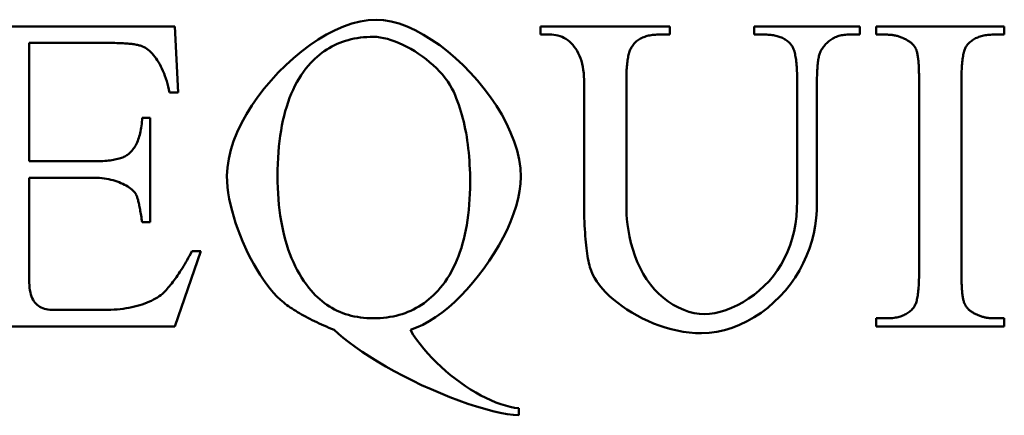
# Model space of a CAD drawing. Header units: millimetres. Extents: x 163 to 2699, y 224 to 730.
# Tile 61 of 168: x 220.41 to 225.34, y 473.8 to 475.78. Entities that reach past the tile are written whole.
import ezdxf

# ---------------------------------------------------------------- set-up
doc = ezdxf.new("R2010")
doc.units = ezdxf.units.MM
doc.layers.add('可見 (ISO)', color=7, linetype='Continuous', lineweight=50)

msp = doc.modelspace()

# ---------------------------------------------------------------- linework, layer by layer
at = {"layer": '可見 (ISO)'}
for p, q in [((220.0303, 475.748), (221.1872, 475.748)), ((221.1872, 475.748), (221.2031, 475.4183)), ((223.0156, 475.748), (223.6639, 475.748)), ((223.0156, 475.7075), (223.0156, 475.748)), ((223.072, 475.7075), (223.0156, 475.7075)), ((223.6639, 475.7075), (223.6063, 475.7075)), ((223.6639, 475.748), (223.6639, 475.7075)), ((224.0855, 475.748), (224.6137, 475.748)), ((224.0855, 475.7075), (224.0855, 475.748)), ((224.1418, 475.7075), (224.0855, 475.7075)), ((224.6137, 475.7075), (224.5573, 475.7075)), ((224.6137, 475.748), (224.6137, 475.7075)), ((224.6958, 475.748), (225.3367, 475.748)), ((224.6958, 475.7075), (224.6958, 475.748)), ((224.7485, 475.7075), (224.6958, 475.7075)), ((225.3367, 475.7075), (225.2828, 475.7075)), ((225.3367, 475.748), (225.3367, 475.7075)), ((220.8686, 475.6659), (220.4568, 475.6659)), ((220.4568, 475.6659), (220.4568, 475.0739)), ((223.2338, 474.8963), (223.2338, 475.482)), ((223.4458, 475.482), (223.4458, 474.8288)), ((224.2999, 474.8754), (224.2999, 475.482)), ((224.3992, 475.4735), (224.3992, 474.8656)), ((224.9102, 474.5139), (224.9102, 475.482)), ((225.1222, 475.482), (225.1222, 474.5139)), ((221.2031, 475.4183), (221.1602, 475.4183)), ((221.023, 475.2921), (221.0634, 475.2921)), ((221.0634, 475.2921), (221.0634, 474.7688)), ((220.4568, 475.0739), (220.7865, 475.0739)), ((220.4568, 474.9918), (220.4568, 474.498)), ((220.7865, 474.9918), (220.4568, 474.9918)), ((221.0634, 474.7688), (221.023, 474.7688)), ((221.3159, 474.6242), (221.186, 474.248)), ((221.2717, 474.6242), (221.3159, 474.6242)), ((220.5806, 474.3301), (220.8355, 474.3301)), ((224.6958, 474.2884), (224.7485, 474.2884)), ((224.6958, 474.248), (224.6958, 474.2884)), ((225.2828, 474.2884), (225.3367, 474.2884)), ((225.3367, 474.2884), (225.3367, 474.248)), ((221.186, 474.248), (220.0303, 474.248)), ((225.3367, 474.248), (224.6958, 474.248)), ((222.9078, 473.8387), (222.9078, 473.8031))]:
    msp.add_line(p, q, dxfattribs=at)
at = {"layer": '可見 (ISO)', "flags": 128}
for points in [[(221.447, 475.0004), (221.4492, 475.0431), (221.4558, 475.0866), (221.4663, 475.1308), (221.4807, 475.1753), (221.4987, 475.2201), (221.52, 475.2648), (221.5444, 475.3091), (221.5716, 475.3529), (221.6014, 475.3959), (221.6335, 475.4379), (221.6678, 475.4786), (221.7039, 475.5177), (221.7416, 475.5551), (221.7807, 475.5906), (221.8209, 475.6238), (221.862, 475.6545), (221.9038, 475.6825), (221.9459, 475.7075), (221.9882, 475.7294), (222.0304, 475.7478), (222.0722, 475.7625), (222.1135, 475.7733), (222.1539, 475.78), (222.1933, 475.7823)], [(222.1933, 475.7823), (222.2307, 475.78), (222.2694, 475.7733), (222.3089, 475.7625), (222.3491, 475.7477), (222.3897, 475.7292), (222.4306, 475.7073), (222.4713, 475.6822), (222.5118, 475.6541), (222.5517, 475.6232), (222.5909, 475.5899), (222.6289, 475.5544), (222.6657, 475.5168), (222.701, 475.4775), (222.7345, 475.4366), (222.766, 475.3945), (222.7952, 475.3513), (222.8219, 475.3073), (222.8458, 475.2627), (222.8667, 475.2178), (222.8844, 475.1728), (222.8985, 475.128), (222.9089, 475.0835), (222.9154, 475.0397), (222.9176, 474.9967)], [(223.2338, 475.482), (223.2334, 475.4991), (223.2322, 475.5156), (223.2303, 475.5315), (223.2277, 475.5468), (223.2245, 475.5616), (223.2205, 475.5757), (223.216, 475.5892), (223.2109, 475.602), (223.2052, 475.6142), (223.199, 475.6258), (223.1922, 475.6366), (223.185, 475.6467), (223.1774, 475.6561), (223.1693, 475.6648), (223.1609, 475.6727), (223.1521, 475.6798), (223.1429, 475.6862), (223.1335, 475.6918), (223.1237, 475.6965), (223.1138, 475.7004), (223.1036, 475.7035), (223.0932, 475.7057), (223.0827, 475.7071), (223.072, 475.7075)], [(223.6063, 475.7075), (223.5986, 475.7074), (223.5912, 475.7071), (223.5839, 475.7066), (223.5768, 475.7059), (223.5698, 475.705), (223.5631, 475.7038), (223.5566, 475.7025), (223.5502, 475.701), (223.544, 475.6993), (223.5381, 475.6973), (223.5323, 475.6952), (223.5266, 475.6928), (223.5212, 475.6903), (223.516, 475.6875), (223.5109, 475.6845), (223.5061, 475.6814), (223.5014, 475.678), (223.4969, 475.6744), (223.4926, 475.6707), (223.4885, 475.6667), (223.4846, 475.6625), (223.4809, 475.6581), (223.4773, 475.6535), (223.474, 475.6487)], [(224.2693, 475.6585), (224.2656, 475.6625), (224.2619, 475.6663), (224.2579, 475.67), (224.2538, 475.6735), (224.2496, 475.6768), (224.2452, 475.68), (224.2407, 475.6829), (224.2361, 475.6857), (224.2313, 475.6884), (224.2263, 475.6908), (224.2212, 475.6931), (224.216, 475.6953), (224.2106, 475.6972), (224.2051, 475.699), (224.1994, 475.7006), (224.1936, 475.7021), (224.1876, 475.7034), (224.1815, 475.7045), (224.1753, 475.7054), (224.1689, 475.7062), (224.1623, 475.7068), (224.1557, 475.7072), (224.1488, 475.7074), (224.1418, 475.7075)], [(224.5573, 475.7075), (224.55, 475.7074), (224.5429, 475.707), (224.5359, 475.7064), (224.529, 475.7054), (224.5223, 475.7043), (224.5158, 475.7029), (224.5094, 475.7012), (224.5031, 475.6992), (224.497, 475.697), (224.491, 475.6945), (224.4852, 475.6918), (224.4795, 475.6888), (224.4739, 475.6856), (224.4685, 475.6821), (224.4633, 475.6783), (224.4582, 475.6743), (224.4532, 475.67), (224.4484, 475.6655), (224.4437, 475.6607), (224.4392, 475.6556), (224.4348, 475.6503), (224.4305, 475.6447), (224.4264, 475.6389), (224.4225, 475.6328)], [(224.8502, 475.6806), (224.8462, 475.6828), (224.8422, 475.6849), (224.8381, 475.6869), (224.8341, 475.6888), (224.83, 475.6906), (224.8259, 475.6924), (224.8218, 475.694), (224.8176, 475.6955), (224.8135, 475.697), (224.8093, 475.6984), (224.8051, 475.6996), (224.8009, 475.7008), (224.7966, 475.7019), (224.7923, 475.7028), (224.788, 475.7037), (224.7837, 475.7045), (224.7794, 475.7052), (224.775, 475.7058), (224.7707, 475.7064), (224.7663, 475.7068), (224.7618, 475.7071), (224.7574, 475.7073), (224.7529, 475.7075), (224.7485, 475.7075)], [(225.2828, 475.7075), (225.2753, 475.7074), (225.268, 475.7072), (225.2609, 475.7067), (225.2539, 475.706), (225.2471, 475.7052), (225.2404, 475.7042), (225.2339, 475.7029), (225.2276, 475.7015), (225.2215, 475.6999), (225.2155, 475.6982), (225.2097, 475.6962), (225.204, 475.694), (225.1986, 475.6917), (225.1932, 475.6892), (225.1881, 475.6865), (225.1831, 475.6836), (225.1783, 475.6805), (225.1736, 475.6772), (225.1691, 475.6737), (225.1648, 475.6701), (225.1607, 475.6662), (225.1567, 475.6622), (225.1529, 475.658), (225.1492, 475.6536)], [(221.0254, 475.6487), (221.0216, 475.6501), (221.0176, 475.6514), (221.0133, 475.6527), (221.0088, 475.6539), (221.0041, 475.6551), (220.9991, 475.6562), (220.9939, 475.6573), (220.9884, 475.6582), (220.9827, 475.6592), (220.9767, 475.66), (220.9706, 475.6608), (220.9641, 475.6616), (220.9575, 475.6623), (220.9506, 475.6629), (220.9435, 475.6634), (220.9361, 475.664), (220.9285, 475.6644), (220.9206, 475.6648), (220.9126, 475.6651), (220.9042, 475.6654), (220.8957, 475.6656), (220.8869, 475.6657), (220.8778, 475.6658), (220.8686, 475.6659)], [(222.1798, 475.6965), (222.1632, 475.6962), (222.1469, 475.6955), (222.1308, 475.6943), (222.115, 475.6925), (222.0994, 475.6903), (222.0842, 475.6875), (222.0692, 475.6843), (222.0544, 475.6806), (222.04, 475.6763), (222.0258, 475.6716), (222.0118, 475.6664), (221.9982, 475.6607), (221.9848, 475.6544), (221.9716, 475.6477), (221.9588, 475.6405), (221.9462, 475.6328), (221.9339, 475.6246), (221.9218, 475.6158), (221.91, 475.6066), (221.8985, 475.5969), (221.8872, 475.5867), (221.8762, 475.576), (221.8655, 475.5648), (221.8551, 475.5531)], [(222.5818, 475.4208), (222.5732, 475.4385), (222.5632, 475.456), (222.5519, 475.4734), (222.5393, 475.4905), (222.5256, 475.5074), (222.5109, 475.5238), (222.4952, 475.5399), (222.4787, 475.5554), (222.4614, 475.5705), (222.4435, 475.5849), (222.425, 475.5988), (222.4061, 475.6119), (222.3868, 475.6243), (222.3673, 475.636), (222.3476, 475.6467), (222.3279, 475.6566), (222.3082, 475.6655), (222.2887, 475.6734), (222.2693, 475.6802), (222.2504, 475.6859), (222.2318, 475.6905), (222.2138, 475.6938), (222.1965, 475.6958), (222.1798, 475.6965)], [(224.2999, 475.482), (224.2999, 475.4936), (224.2997, 475.5048), (224.2995, 475.5156), (224.2991, 475.5261), (224.2986, 475.5362), (224.298, 475.5459), (224.2973, 475.5553), (224.2965, 475.5643), (224.2956, 475.5729), (224.2946, 475.5812), (224.2935, 475.5891), (224.2923, 475.5966), (224.2909, 475.6038), (224.2895, 475.6106), (224.288, 475.617), (224.2863, 475.6231), (224.2846, 475.6288), (224.2827, 475.6341), (224.2807, 475.6391), (224.2787, 475.6437), (224.2765, 475.648), (224.2742, 475.6519), (224.2718, 475.6554), (224.2693, 475.6585)], [(224.8955, 475.6328), (224.8946, 475.6351), (224.8935, 475.6374), (224.8924, 475.6397), (224.8912, 475.6419), (224.8899, 475.6441), (224.8886, 475.6463), (224.8871, 475.6485), (224.8856, 475.6506), (224.884, 475.6527), (224.8823, 475.6548), (224.8805, 475.6568), (224.8787, 475.6588), (224.8767, 475.6608), (224.8747, 475.6627), (224.8726, 475.6647), (224.8705, 475.6665), (224.8682, 475.6684), (224.8659, 475.6702), (224.8635, 475.672), (224.861, 475.6738), (224.8584, 475.6755), (224.8557, 475.6772), (224.853, 475.6789), (224.8502, 475.6806)], [(221.1602, 475.4183), (221.1571, 475.433), (221.1537, 475.4474), (221.15, 475.4614), (221.146, 475.475), (221.1417, 475.4883), (221.1371, 475.5012), (221.1323, 475.5137), (221.1272, 475.5257), (221.1219, 475.5373), (221.1164, 475.5485), (221.1107, 475.5591), (221.1048, 475.5694), (221.0987, 475.5791), (221.0925, 475.5883), (221.0862, 475.5969), (221.0797, 475.605), (221.0731, 475.6126), (221.0665, 475.6196), (221.0597, 475.626), (221.0529, 475.6318), (221.0461, 475.637), (221.0392, 475.6415), (221.0323, 475.6455), (221.0254, 475.6487)], [(223.474, 475.6487), (223.4717, 475.6452), (223.4695, 475.6414), (223.4673, 475.6373), (223.4653, 475.6328), (223.4634, 475.6281), (223.4616, 475.6231), (223.4599, 475.6178), (223.4583, 475.6122), (223.4568, 475.6063), (223.4554, 475.6001), (223.454, 475.5936), (223.4528, 475.5868), (223.4517, 475.5797), (223.4507, 475.5723), (223.4497, 475.5646), (223.4489, 475.5567), (223.4482, 475.5484), (223.4475, 475.5398), (223.447, 475.5309), (223.4466, 475.5217), (223.4462, 475.5123), (223.446, 475.5025), (223.4458, 475.4924), (223.4458, 475.482)], [(224.4225, 475.6328), (224.4206, 475.6298), (224.4188, 475.6264), (224.417, 475.6228), (224.4154, 475.6188), (224.4138, 475.6145), (224.4123, 475.6099), (224.4109, 475.605), (224.4095, 475.5998), (224.4083, 475.5943), (224.4071, 475.5884), (224.406, 475.5823), (224.405, 475.5758), (224.4041, 475.569), (224.4032, 475.5619), (224.4025, 475.5545), (224.4018, 475.5467), (224.4012, 475.5387), (224.4007, 475.5303), (224.4002, 475.5216), (224.3998, 475.5126), (224.3996, 475.5033), (224.3994, 475.4937), (224.3992, 475.4837), (224.3992, 475.4735)], [(224.9102, 475.482), (224.9102, 475.4914), (224.9101, 475.5005), (224.91, 475.5093), (224.9098, 475.5179), (224.9096, 475.5262), (224.9093, 475.5342), (224.909, 475.5419), (224.9086, 475.5494), (224.9082, 475.5567), (224.9077, 475.5636), (224.9071, 475.5703), (224.9066, 475.5767), (224.9059, 475.5829), (224.9052, 475.5887), (224.9045, 475.5943), (224.9037, 475.5997), (224.9028, 475.6048), (224.902, 475.6096), (224.901, 475.6141), (224.9, 475.6184), (224.899, 475.6224), (224.8979, 475.6261), (224.8967, 475.6296), (224.8955, 475.6328)], [(225.1492, 475.6536), (225.147, 475.6505), (225.1449, 475.647), (225.1429, 475.6431), (225.141, 475.639), (225.1391, 475.6344), (225.1374, 475.6296), (225.1358, 475.6243), (225.1342, 475.6187), (225.1328, 475.6128), (225.1314, 475.6065), (225.1301, 475.5999), (225.129, 475.5929), (225.1279, 475.5856), (225.1269, 475.5779), (225.126, 475.5699), (225.1252, 475.5616), (225.1245, 475.5528), (225.1239, 475.5438), (225.1234, 475.5344), (225.123, 475.5246), (225.1227, 475.5145), (225.1224, 475.504), (225.1223, 475.4932), (225.1222, 475.482)], [(221.8551, 475.5531), (221.8425, 475.5378), (221.8304, 475.5218), (221.8189, 475.5051), (221.8079, 475.4877), (221.7974, 475.4697), (221.7875, 475.451), (221.7781, 475.4317), (221.7693, 475.4116), (221.761, 475.3909), (221.7532, 475.3696), (221.746, 475.3476), (221.7393, 475.3249), (221.7331, 475.3015), (221.7275, 475.2775), (221.7224, 475.2528), (221.7178, 475.2274), (221.7138, 475.2014), (221.7103, 475.1747), (221.7074, 475.1473), (221.705, 475.1193), (221.7031, 475.0905), (221.7017, 475.0612), (221.7009, 475.0311), (221.7007, 475.0004)], [(222.6639, 474.9686), (222.6638, 474.9908), (222.6633, 475.0127), (222.6626, 475.0343), (222.6616, 475.0557), (222.6603, 475.0767), (222.6588, 475.0975), (222.6569, 475.1179), (222.6548, 475.1381), (222.6524, 475.1579), (222.6497, 475.1775), (222.6467, 475.1968), (222.6434, 475.2158), (222.6398, 475.2345), (222.636, 475.2529), (222.6318, 475.271), (222.6274, 475.2888), (222.6227, 475.3063), (222.6177, 475.3236), (222.6124, 475.3405), (222.6069, 475.3571), (222.601, 475.3735), (222.5949, 475.3895), (222.5885, 475.4053), (222.5818, 475.4208)], [(220.958, 475.1132), (220.9628, 475.1175), (220.9675, 475.1221), (220.9719, 475.1269), (220.9762, 475.1321), (220.9802, 475.1375), (220.9841, 475.1432), (220.9879, 475.1491), (220.9914, 475.1554), (220.9947, 475.1619), (220.9979, 475.1687), (221.0009, 475.1757), (221.0037, 475.183), (221.0063, 475.1906), (221.0087, 475.1985), (221.011, 475.2066), (221.013, 475.215), (221.0149, 475.2237), (221.0166, 475.2326), (221.0181, 475.2419), (221.0195, 475.2514), (221.0206, 475.2611), (221.0216, 475.2712), (221.0224, 475.2815), (221.023, 475.2921)], [(220.7865, 475.0739), (220.797, 475.074), (220.8073, 475.0742), (220.8173, 475.0746), (220.827, 475.075), (220.8363, 475.0757), (220.8454, 475.0764), (220.8542, 475.0773), (220.8627, 475.0783), (220.8709, 475.0795), (220.8788, 475.0808), (220.8864, 475.0822), (220.8937, 475.0838), (220.9007, 475.0855), (220.9074, 475.0873), (220.9138, 475.0893), (220.9199, 475.0914), (220.9257, 475.0936), (220.9312, 475.096), (220.9364, 475.0985), (220.9413, 475.1012), (220.946, 475.104), (220.9503, 475.1069), (220.9543, 475.11), (220.958, 475.1132)], [(220.9923, 474.9085), (220.9894, 474.9134), (220.9857, 474.9184), (220.9814, 474.9233), (220.9764, 474.9283), (220.9708, 474.9332), (220.9646, 474.9381), (220.9579, 474.9429), (220.9507, 474.9475), (220.9429, 474.9521), (220.9347, 474.9565), (220.926, 474.9608), (220.917, 474.9649), (220.9075, 474.9688), (220.8977, 474.9724), (220.8876, 474.9758), (220.8771, 474.979), (220.8664, 474.9818), (220.8555, 474.9843), (220.8444, 474.9865), (220.833, 474.9884), (220.8215, 474.9899), (220.8099, 474.9909), (220.7982, 474.9916), (220.7865, 474.9918)], [(221.7313, 474.3668), (221.7144, 474.3814), (221.6974, 474.3979), (221.6804, 474.4163), (221.6634, 474.4364), (221.6466, 474.4581), (221.63, 474.4813), (221.6137, 474.5059), (221.5977, 474.5316), (221.5821, 474.5585), (221.567, 474.5863), (221.5525, 474.6148), (221.5386, 474.6441), (221.5254, 474.6739), (221.513, 474.7042), (221.5014, 474.7347), (221.4907, 474.7654), (221.4811, 474.796), (221.4725, 474.8266), (221.465, 474.857), (221.4587, 474.8869), (221.4537, 474.9164), (221.45, 474.9452), (221.4478, 474.9733), (221.447, 475.0004)], [(221.7007, 475.0004), (221.7009, 474.9704), (221.7018, 474.9409), (221.7031, 474.912), (221.705, 474.8838), (221.7075, 474.8561), (221.7105, 474.8289), (221.714, 474.8024), (221.7181, 474.7764), (221.7227, 474.7511), (221.7279, 474.7263), (221.7336, 474.702), (221.7399, 474.6784), (221.7467, 474.6554), (221.754, 474.6329), (221.7619, 474.611), (221.7704, 474.5897), (221.7794, 474.569), (221.7889, 474.5489), (221.799, 474.5294), (221.8096, 474.5104), (221.8208, 474.492), (221.8325, 474.4742), (221.8447, 474.457), (221.8575, 474.4404)], [(222.9176, 474.9967), (222.916, 474.9616), (222.9114, 474.9252), (222.9039, 474.8877), (222.8937, 474.8495), (222.881, 474.8106), (222.8659, 474.7713), (222.8485, 474.7317), (222.829, 474.6922), (222.8077, 474.6529), (222.7845, 474.6141), (222.7598, 474.5758), (222.7336, 474.5384), (222.7061, 474.502), (222.6776, 474.4669), (222.648, 474.4333), (222.6177, 474.4013), (222.5867, 474.3712), (222.5552, 474.3432), (222.5233, 474.3175), (222.4914, 474.2944), (222.4594, 474.2739), (222.4275, 474.2563), (222.396, 474.2419), (222.3649, 474.2308)], [(222.5144, 474.4404), (222.5266, 474.4556), (222.5383, 474.4714), (222.5494, 474.4878), (222.5601, 474.5047), (222.5702, 474.5223), (222.5798, 474.5405), (222.5889, 474.5592), (222.5975, 474.5786), (222.6055, 474.5985), (222.613, 474.619), (222.62, 474.6402), (222.6265, 474.6619), (222.6325, 474.6842), (222.6379, 474.7071), (222.6429, 474.7306), (222.6473, 474.7546), (222.6512, 474.7793), (222.6546, 474.8046), (222.6574, 474.8304), (222.6598, 474.8569), (222.6616, 474.8839), (222.6629, 474.9115), (222.6636, 474.9397), (222.6639, 474.9686)], [(221.023, 474.7688), (221.0216, 474.7778), (221.0203, 474.7864), (221.019, 474.7948), (221.0177, 474.803), (221.0164, 474.8108), (221.0151, 474.8184), (221.0138, 474.8258), (221.0125, 474.8328), (221.0112, 474.8396), (221.0099, 474.8461), (221.0086, 474.8523), (221.0073, 474.8583), (221.0061, 474.8639), (221.0048, 474.8694), (221.0035, 474.8745), (221.0023, 474.8794), (221.001, 474.884), (220.9998, 474.8883), (220.9985, 474.8923), (220.9973, 474.8961), (220.996, 474.8996), (220.9948, 474.9029), (220.9936, 474.9058), (220.9923, 474.9085)], [(223.2693, 474.5274), (223.2664, 474.5358), (223.2636, 474.5449), (223.261, 474.5546), (223.2584, 474.5649), (223.256, 474.5757), (223.2537, 474.5872), (223.2516, 474.5993), (223.2496, 474.6119), (223.2476, 474.6252), (223.2458, 474.6391), (223.2442, 474.6535), (223.2426, 474.6686), (223.2412, 474.6843), (223.2399, 474.7006), (223.2388, 474.7174), (223.2377, 474.7349), (223.2368, 474.753), (223.236, 474.7716), (223.2353, 474.7909), (223.2347, 474.8108), (223.2343, 474.8312), (223.234, 474.8523), (223.2338, 474.874), (223.2338, 474.8962)], [(223.8355, 474.3092), (223.8608, 474.3106), (223.8875, 474.3145), (223.9152, 474.3209), (223.9436, 474.3296), (223.9723, 474.3407), (224.001, 474.354), (224.0294, 474.3694), (224.0574, 474.3868), (224.0846, 474.4061), (224.1107, 474.4274), (224.1357, 474.4503), (224.1594, 474.475), (224.1815, 474.5013), (224.202, 474.5291), (224.2206, 474.5583), (224.2374, 474.589), (224.2523, 474.6209), (224.2651, 474.6541), (224.276, 474.6884), (224.2847, 474.7239), (224.2915, 474.7604), (224.2962, 474.7978), (224.299, 474.8362), (224.2999, 474.8754)], [(223.4458, 474.8288), (223.4463, 474.8085), (223.4481, 474.7843), (223.4511, 474.7571), (223.4556, 474.7278), (223.4614, 474.6971), (223.4688, 474.6655), (223.4778, 474.6335), (223.4883, 474.6018), (223.5005, 474.5706), (223.5144, 474.5403), (223.53, 474.5112), (223.5472, 474.4835), (223.566, 474.4574), (223.5863, 474.4331), (223.608, 474.4107), (223.631, 474.3903), (223.6552, 474.372), (223.6803, 474.3559), (223.7062, 474.3421), (223.7324, 474.3306), (223.7589, 474.3214), (223.7851, 474.3147), (223.8108, 474.3106), (223.8355, 474.3092)], [(224.3992, 474.8656), (224.3982, 474.8278), (224.3953, 474.7897), (224.3902, 474.7514), (224.383, 474.7132), (224.3734, 474.6751), (224.3616, 474.6373), (224.3474, 474.6001), (224.3308, 474.5636), (224.3119, 474.5279), (224.2907, 474.4932), (224.2673, 474.4598), (224.2416, 474.4277), (224.2139, 474.3971), (224.1843, 474.3683), (224.1528, 474.3413), (224.1197, 474.3165), (224.0852, 474.2939), (224.0493, 474.2737), (224.0124, 474.2561), (223.9748, 474.2413), (223.9366, 474.2295), (223.8982, 474.2208), (223.8599, 474.2155), (223.822, 474.2137)], [(221.1308, 474.4171), (221.1365, 474.4229), (221.1423, 474.429), (221.148, 474.4353), (221.1538, 474.4419), (221.1596, 474.4487), (221.1654, 474.4558), (221.1712, 474.4631), (221.177, 474.4706), (221.1828, 474.4784), (221.1886, 474.4864), (221.1945, 474.4947), (221.2004, 474.5032), (221.2062, 474.5119), (221.2121, 474.5209), (221.218, 474.5302), (221.224, 474.5396), (221.2299, 474.5494), (221.2358, 474.5593), (221.2418, 474.5695), (221.2477, 474.58), (221.2537, 474.5907), (221.2597, 474.6016), (221.2657, 474.6128), (221.2717, 474.6242)], [(223.822, 474.2137), (223.7913, 474.2145), (223.7606, 474.2171), (223.73, 474.2213), (223.6996, 474.2269), (223.6694, 474.234), (223.6396, 474.2425), (223.6103, 474.2522), (223.5815, 474.2631), (223.5533, 474.2751), (223.5259, 474.2881), (223.4992, 474.302), (223.4735, 474.3167), (223.4488, 474.3322), (223.4251, 474.3484), (223.4027, 474.3651), (223.3815, 474.3823), (223.3617, 474.3999), (223.3434, 474.4179), (223.3266, 474.436), (223.3115, 474.4544), (223.2981, 474.4727), (223.2866, 474.4911), (223.2769, 474.5093), (223.2693, 474.5274)], [(220.4568, 474.498), (220.457, 474.482), (220.4575, 474.4671), (220.4585, 474.4533), (220.4598, 474.4405), (220.4616, 474.4286), (220.4638, 474.4176), (220.4665, 474.4074), (220.4696, 474.398), (220.4731, 474.3893), (220.4772, 474.3813), (220.4816, 474.374), (220.4866, 474.3674), (220.492, 474.3613), (220.4979, 474.3558), (220.5042, 474.3509), (220.511, 474.3465), (220.5183, 474.3427), (220.5259, 474.3394), (220.5341, 474.3366), (220.5426, 474.3342), (220.5515, 474.3324), (220.5608, 474.3311), (220.5705, 474.3303), (220.5806, 474.3301)], [(224.8833, 474.3423), (224.8855, 474.3455), (224.8876, 474.349), (224.8896, 474.3528), (224.8915, 474.357), (224.8933, 474.3615), (224.8951, 474.3664), (224.8967, 474.3716), (224.8982, 474.3772), (224.8997, 474.3831), (224.9011, 474.3894), (224.9023, 474.396), (224.9035, 474.403), (224.9046, 474.4103), (224.9055, 474.418), (224.9064, 474.426), (224.9072, 474.4344), (224.9079, 474.4431), (224.9085, 474.4522), (224.9091, 474.4616), (224.9095, 474.4713), (224.9098, 474.4815), (224.91, 474.4919), (224.9102, 474.5027), (224.9102, 474.5139)], [(225.1222, 474.5139), (225.1223, 474.5045), (225.1223, 474.4954), (225.1225, 474.4866), (225.1226, 474.4781), (225.1229, 474.4698), (225.1232, 474.4617), (225.1235, 474.454), (225.1239, 474.4465), (225.1243, 474.4393), (225.1248, 474.4323), (225.1253, 474.4256), (225.1259, 474.4192), (225.1266, 474.4131), (225.1272, 474.4072), (225.128, 474.4016), (225.1288, 474.3963), (225.1296, 474.3912), (225.1305, 474.3864), (225.1315, 474.3818), (225.1325, 474.3776), (225.1335, 474.3736), (225.1346, 474.3698), (225.1357, 474.3664), (225.1369, 474.3632)], [(221.8575, 474.4404), (221.8678, 474.428), (221.8783, 474.4161), (221.8891, 474.4048), (221.9002, 474.3939), (221.9115, 474.3836), (221.9232, 474.3739), (221.9351, 474.3647), (221.9473, 474.3559), (221.9597, 474.3478), (221.9725, 474.3401), (221.9855, 474.333), (221.9988, 474.3264), (222.0123, 474.3203), (222.0262, 474.3148), (222.0403, 474.3098), (222.0547, 474.3053), (222.0694, 474.3013), (222.0843, 474.2979), (222.0996, 474.295), (222.1151, 474.2926), (222.1308, 474.2908), (222.1469, 474.2895), (222.1632, 474.2887), (222.1798, 474.2884)], [(222.1798, 474.2884), (222.197, 474.2887), (222.2138, 474.2895), (222.2304, 474.2908), (222.2467, 474.2926), (222.2627, 474.295), (222.2784, 474.2979), (222.2939, 474.3013), (222.3091, 474.3053), (222.324, 474.3098), (222.3386, 474.3148), (222.353, 474.3203), (222.367, 474.3264), (222.3808, 474.333), (222.3944, 474.3401), (222.4076, 474.3478), (222.4206, 474.3559), (222.4333, 474.3647), (222.4457, 474.3739), (222.4578, 474.3836), (222.4697, 474.3939), (222.4813, 474.4048), (222.4926, 474.4161), (222.5036, 474.428), (222.5144, 474.4404)], [(220.8355, 474.3301), (220.8513, 474.3303), (220.867, 474.3308), (220.8826, 474.3317), (220.8979, 474.3329), (220.9131, 474.3345), (220.928, 474.3364), (220.9426, 474.3387), (220.957, 474.3412), (220.971, 474.344), (220.9848, 474.3472), (220.9982, 474.3506), (221.0112, 474.3543), (221.0238, 474.3582), (221.036, 474.3625), (221.0478, 474.3669), (221.0591, 474.3717), (221.07, 474.3766), (221.0804, 474.3818), (221.0902, 474.3872), (221.0995, 474.3928), (221.1082, 474.3986), (221.1164, 474.4046), (221.1239, 474.4107), (221.1308, 474.4171)], [(221.9838, 474.2308), (221.9706, 474.2361), (221.9577, 474.2415), (221.945, 474.2469), (221.9325, 474.2523), (221.9202, 474.2577), (221.9082, 474.2632), (221.8965, 474.2687), (221.8849, 474.2742), (221.8736, 474.2798), (221.8625, 474.2854), (221.8516, 474.291), (221.841, 474.2967), (221.8306, 474.3024), (221.8204, 474.3081), (221.8105, 474.3138), (221.8008, 474.3196), (221.7913, 474.3254), (221.782, 474.3312), (221.773, 474.3371), (221.7642, 474.343), (221.7556, 474.3489), (221.7473, 474.3548), (221.7392, 474.3608), (221.7313, 474.3668)], [(224.7485, 474.2884), (224.7561, 474.2885), (224.7636, 474.2888), (224.7709, 474.2893), (224.7781, 474.2899), (224.785, 474.2907), (224.7918, 474.2918), (224.7984, 474.293), (224.8048, 474.2944), (224.8111, 474.296), (224.8171, 474.2978), (224.823, 474.2997), (224.8287, 474.3019), (224.8343, 474.3042), (224.8396, 474.3068), (224.8448, 474.3095), (224.8498, 474.3124), (224.8546, 474.3155), (224.8592, 474.3187), (224.8637, 474.3222), (224.8679, 474.3259), (224.872, 474.3297), (224.876, 474.3337), (224.8797, 474.3379), (224.8833, 474.3423)], [(225.1369, 474.3632), (225.1379, 474.3608), (225.1389, 474.3585), (225.1401, 474.3563), (225.1413, 474.354), (225.1426, 474.3518), (225.1439, 474.3496), (225.1454, 474.3475), (225.1469, 474.3453), (225.1485, 474.3432), (225.1502, 474.3412), (225.1519, 474.3391), (225.1538, 474.3371), (225.1557, 474.3351), (225.1577, 474.3332), (225.1598, 474.3313), (225.162, 474.3294), (225.1643, 474.3275), (225.1666, 474.3257), (225.169, 474.3239), (225.1715, 474.3221), (225.1741, 474.3204), (225.1767, 474.3187), (225.1795, 474.317), (225.1823, 474.3154)], [(225.1823, 474.3154), (225.1863, 474.3132), (225.1903, 474.3111), (225.1943, 474.309), (225.1984, 474.3071), (225.2024, 474.3053), (225.2065, 474.3036), (225.2106, 474.3019), (225.2147, 474.3004), (225.2188, 474.2989), (225.223, 474.2976), (225.2271, 474.2963), (225.2313, 474.2951), (225.2355, 474.2941), (225.2397, 474.2931), (225.2439, 474.2922), (225.2482, 474.2914), (225.2525, 474.2907), (225.2567, 474.2901), (225.261, 474.2896), (225.2653, 474.2892), (225.2697, 474.2888), (225.274, 474.2886), (225.2784, 474.2885), (225.2828, 474.2884)], [(222.9078, 473.8031), (222.8803, 473.8052), (222.8492, 473.8095), (222.8148, 473.8159), (222.7776, 473.8243), (222.7379, 473.8347), (222.696, 473.847), (222.6525, 473.8611), (222.6076, 473.8769), (222.5617, 473.8943), (222.5151, 473.9131), (222.4682, 473.9332), (222.4214, 473.9545), (222.375, 473.9768), (222.3293, 474), (222.2847, 474.0237), (222.2415, 474.048), (222.2, 474.0724), (222.1605, 474.0969), (222.1234, 474.1212), (222.0889, 474.1451), (222.0575, 474.1682), (222.0292, 474.1904), (222.0046, 474.2114), (221.9838, 474.2308)], [(222.3649, 474.2308), (222.3797, 474.2065), (222.396, 474.1824), (222.4137, 474.1586), (222.4326, 474.135), (222.4526, 474.1119), (222.4737, 474.0892), (222.4956, 474.0671), (222.5184, 474.0455), (222.5419, 474.0247), (222.566, 474.0045), (222.5907, 473.9852), (222.6156, 473.9667), (222.6409, 473.9492), (222.6664, 473.9327), (222.6919, 473.9173), (222.7175, 473.903), (222.7428, 473.89), (222.768, 473.8782), (222.7928, 473.8678), (222.8171, 473.8589), (222.8409, 473.8514), (222.864, 473.8455), (222.8863, 473.8412), (222.9078, 473.8387)]]:
    msp.add_lwpolyline(points, dxfattribs=at)

doc.saveas('drawing.dxf')
